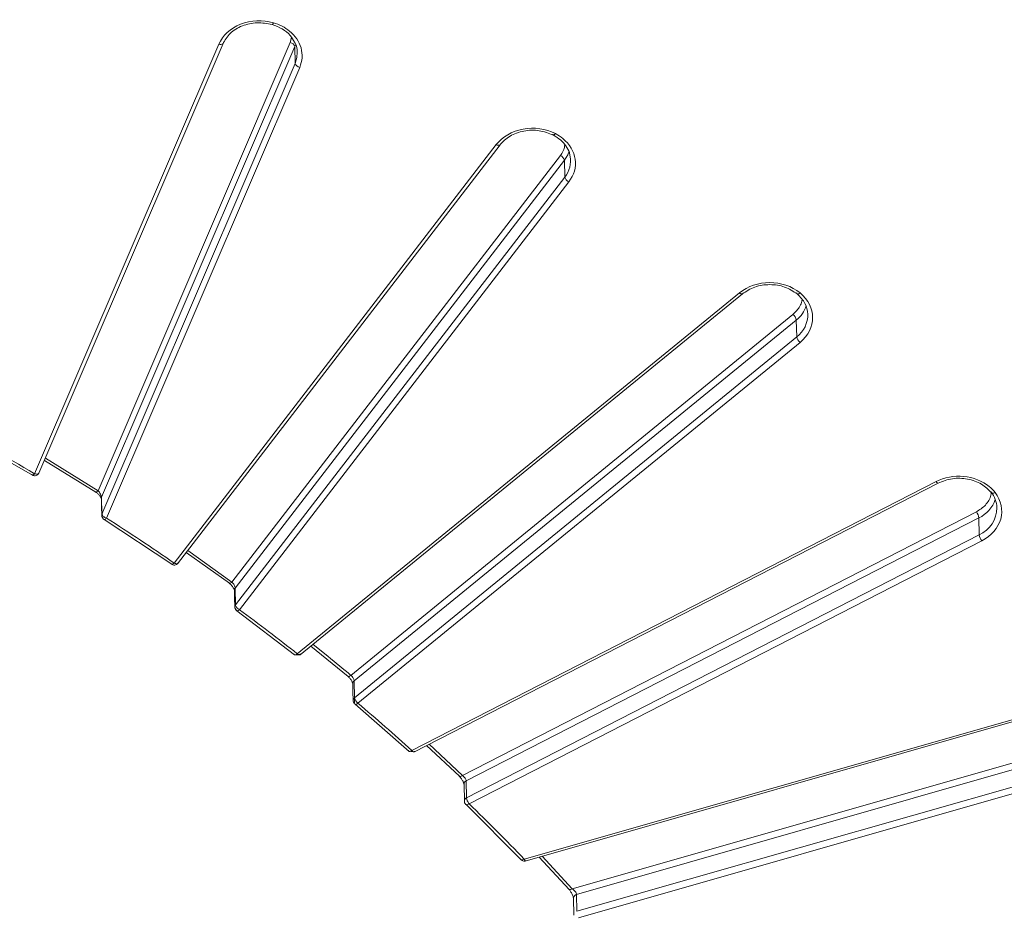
# Model space of a CAD drawing. Header units: millimetres. Extents: x 0 to 420, y 0 to 297.
# Tile 26 of 41: x 316 to 342, y 149 to 173. Entities that reach past the tile are written whole.
import ezdxf

# ---------------------------------------------------------------- set-up
doc = ezdxf.new("R2010")
doc.units = ezdxf.units.MM

msp = doc.modelspace()

# ---------------------------------------------------------------- linework, layer by layer
at = {"color": 7, "linetype": 'Continuous', "lineweight": 15}
for p, q in [((320.93453769, 172.08718846), (316.11161981, 160.83272199)), ((316.22314169, 160.84777686), (321.04942868, 172.11010921)), ((322.80582747, 172.12980855), (317.77425635, 160.38843971)), ((317.86425831, 160.21857421), (322.92379387, 172.02520177)), ((322.93622324, 171.58616672), (322.92379387, 172.02520177)), ((322.93622324, 171.58616672), (317.87520069, 159.77607296)), ((317.99317104, 159.67146941), (323.05418831, 171.48155887)), ((328.20326089, 169.45681545), (319.7664312, 158.49301381)), ((319.8505168, 158.46947521), (328.30232311, 169.4527437)), ((329.88192904, 169.17283218), (321.27991926, 157.99437471)), ((321.36252972, 157.83901067), (329.98775451, 169.04763901)), ((329.99890235, 168.6064326), (329.98775451, 169.04763901)), ((330.13635244, 169.14267885), (330.15157536, 169.05866977)), ((329.99890235, 168.6064326), (321.37244213, 157.39619753)), ((321.47826233, 157.27099791), (330.10472782, 168.48123728)), ((334.57292201, 165.57168211), (322.991674, 156.11512045)), ((323.07073359, 156.09045804), (334.6519816, 165.5470197)), ((324.39639422, 155.55005038), (335.97479205, 165.00428474)), ((324.48207613, 155.40479133), (336.06316609, 164.86122393)), ((336.07247791, 164.41813548), (336.06316609, 164.86122393)), ((336.07247791, 164.41813548), (324.49122989, 154.96157382)), ((324.57960393, 154.81851086), (336.16085194, 164.27507251)), ((313.78899656, 162.08107118), (316.0526353, 160.79558604)), ((316.36696123, 161.18338801), (317.71244273, 160.35294271)), ((316.22034024, 160.84623109), (316.22958621, 160.86991698)), ((339.72412037, 160.62661067), (325.99518223, 153.58274846)), ((326.0478816, 153.54145812), (339.7811793, 160.58755082)), ((317.87519937, 159.77607403), (317.86425831, 160.21857421)), ((340.77889531, 159.83319098), (327.31994197, 152.92785407)), ((327.4166927, 152.7860666), (340.8453925, 159.67588466)), ((340.85239414, 159.23129272), (340.8453925, 159.67588466)), ((317.93098468, 159.63619717), (319.70118524, 158.4596569)), ((340.85239414, 159.23129272), (327.42526431, 152.3422834)), ((327.49175887, 152.18496848), (340.91889133, 159.07398425)), ((320.08162114, 158.76980226), (321.21201542, 157.96278364)), ((319.86468867, 158.48947654), (319.8722593, 158.50962025)), ((321.34339505, 157.78266097), (321.34368481, 157.77776118)), ((321.37244213, 157.39619753), (321.36252972, 157.83901067)), ((321.41001078, 157.23965204), (322.92071978, 156.08569314)), ((323.34912142, 156.31777753), (324.32289538, 155.52254161)), ((324.49122989, 154.96157382), (324.48207613, 155.40479133)), ((324.50576792, 154.79125805), (325.91874102, 153.55760348)), ((343.39855111, 154.86955635), (328.93498814, 150.73702919)), ((328.95820841, 150.68581932), (343.43289026, 154.82152767)), ((330.19490232, 149.95922513), (344.05334455, 153.91885968)), ((330.30777685, 149.81245399), (344.09462476, 153.7516355)), ((326.3781285, 153.71089344), (327.24101146, 152.90482982)), ((344.09897378, 153.30600036), (330.31586904, 149.36789216)), ((330.35714924, 149.20066583), (344.14025399, 153.13877403)), ((327.35821395, 152.69818019), (327.36678556, 152.25439914)), ((327.42526695, 152.34228125), (327.4166927, 152.7860666)), ((327.41250699, 152.16223675), (328.85296773, 150.71681825)), ((329.32462258, 150.79051148), (330.11042686, 149.94141238)), ((330.22414169, 149.71306663), (330.23223125, 149.26849834)), ((330.31586904, 149.36789216), (330.30777685, 149.81245399))]:
    msp.add_line(p, q, dxfattribs=at)
at = {"color": 8, "linetype": 'Continuous', "lineweight": 15}
for p, q in [((322.83913402, 172.264559), (322.80582747, 172.12980855)), ((322.92379387, 172.02520177), (322.94880012, 172.09298782)), ((317.77425635, 160.38843971), (316.39189636, 161.24156636)), ((321.27991926, 157.99437471), (320.12134454, 158.8214183)), ((323.79252998, 156.04972918), (323.40412569, 156.36268715)), ((324.4868756, 154.956381), (324.48969417, 154.81975956)), ((327.31994197, 152.92785407), (326.44489701, 153.74515187)), ((330.19490232, 149.95922513), (329.40435388, 150.8132928))]:
    msp.add_line(p, q, dxfattribs=at)
at = {"color": 7, "linetype": 'Continuous', "lineweight": 15, "flags": 128}
for points in [[(321.04942868, 172.11010921), (321.0429407, 172.09989003), (321.039025, 172.09598156)], [(328.30232311, 169.4527437), (328.30050553, 169.45059759), (328.29379232, 169.44514539)], [(334.6519816, 165.5470197), (334.64587294, 165.54353229), (334.6449378, 165.54320123)], [(339.7811793, 160.58755082), (339.77900874, 160.58669321), (339.77767585, 160.58639026)], [(317.8585, 160.17070987), (317.86345489, 159.97049182), (317.86944369, 159.72821829)], [(321.20528509, 157.96628376), (321.20274575, 157.96876944), (321.20260087, 157.96893716)], [(321.34368217, 157.77778054), (321.34816818, 157.57742053), (321.35359722, 157.33497386)], [(324.31283282, 155.52981352), (324.31365468, 155.52880931), (324.31545383, 155.52697512)], [(324.44546368, 155.33216136), (324.44960725, 155.13161852), (324.45461482, 154.888946)], [(327.31994197, 152.92785407), (327.30136575, 152.9163357), (327.28350602, 152.90803681), (327.26704768, 152.9032693), (327.25262029, 152.9022225), (327.24077966, 152.90493087), (327.23198414, 152.91129555), (327.2297925, 152.91417921)]]:
    msp.add_lwpolyline(points, dxfattribs=at)
at = {"color": 8, "linetype": 'Continuous', "lineweight": 15, "flags": 128}
for points in [[(322.99191239, 171.87537644), (322.9824175, 171.74136698), (322.93622324, 171.58616672)], [(329.98775451, 169.04763901), (330.07393033, 169.18866475), (330.10978412, 169.28206818)], [(317.77425635, 160.38843971), (317.75928237, 160.37410902), (317.74488263, 160.36310535), (317.73161428, 160.35584494), (317.71998175, 160.35261065), (317.71043285, 160.35352517), (317.70651451, 160.35556646)], [(321.27991926, 157.99437471), (321.2636216, 157.98094418), (321.24795614, 157.97081055), (321.23351031, 157.96434813), (321.22085045, 157.96181504), (321.21046389, 157.9633103), (321.20528509, 157.96628376)], [(322.991674, 156.11512045), (323.00872767, 156.10255029), (323.02514123, 156.0931652), (323.04029829, 156.08731581), (323.0536246, 156.08522799), (323.06462493, 156.08697064), (323.07073359, 156.09045804)], [(324.31545383, 155.52697512), (324.32193391, 155.52291784), (324.33307121, 155.52083538), (324.34663986, 155.52265221), (324.36212093, 155.52829514), (324.37892171, 155.53754474), (324.39639422, 155.55005038)]]:
    msp.add_lwpolyline(points, dxfattribs=at)
at = {"color": 8, "linetype": 'Continuous', "lineweight": 15}
for centre, radius, start, end in [((320.97820901, 172.19344893), 0.11488461, 247.658139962, 301.962618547), ((328.2595178, 169.53624547), 0.09733431, 234.691680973, 290.617773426), ((329.45563688, 169.04096057), 0.69566653, 321.345620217, 8.873393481), ((334.63973922, 165.63534505), 0.09229035, 223.615187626, 273.229101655), ((335.58072494, 165.47227274), 0.77854359, 308.292137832, 342.31672125), ((335.62335624, 165.00740028), 0.74090706, 307.313667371, 1.222782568), ((339.79524548, 160.66555119), 0.08108727, 208.700408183, 257.486148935), ((317.94098021, 160.18506294), 0.08372129, 156.40482994, 189.835622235), ((340.48644797, 160.42921002), 0.83447005, 295.476869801, 341.098315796), ((340.5338648, 159.94898643), 0.78520392, 293.932773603, 359.437448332), ((321.43089034, 157.78437382), 0.08751206, 141.366597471, 181.121504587), ((324.5373406, 155.33139314), 0.0918774, 126.977571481, 179.527629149), ((327.45648598, 152.69619013), 0.09829184, 113.881621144, 178.849921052)]:
    msp.add_arc(centre, radius, start, end, dxfattribs=at)
at = {"color": 7, "linetype": 'Continuous', "lineweight": 15}
for centre, radius, start, end in [((322.78049219, 171.98241813), 0.14955204, 16.623333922, 80.246609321), ((323.07952364, 171.62894708), 0.14954988, 196.622271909, 260.246451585), ((329.80968989, 169.00444502), 0.18322863, 13.635140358, 66.780362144), ((330.17692331, 168.64958679), 0.18317681, 193.626261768, 246.788270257), ((335.83475792, 164.81895402), 0.23228653, 10.48471164, 52.92565476), ((336.30090323, 164.4604132), 0.23230483, 190.485836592, 232.923759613), ((340.60933032, 159.91408195), 0.71022142, 2.194455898, 38.338590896), ((340.52971996, 159.63515038), 0.31828986, 7.352797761, 38.477118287), ((341.16806971, 159.27202557), 0.31829268, 187.352472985, 218.476881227), ((324.71965522, 155.00385155), 0.23230483, 190.485836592, 232.923759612), ((330.13889828, 150.02260887), 0.08458103, 245.977485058, 311.462878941), ((330.32839775, 149.71021099), 0.10430173, 101.402747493, 178.405124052)]:
    msp.add_arc(centre, radius, start, end, dxfattribs=at)
for points, knots in [([(322.36514823, 172.64973965), (322.08408503, 172.73004503), (321.77544047, 172.71589184), (321.23887163, 172.50489938), (321.03288332, 172.31668589), (320.93453506, 172.08718631)], [0, 0, 0, 0, 0.5, 0.5, 1, 1, 1, 1]), ([(321.03804508, 172.09514074), (321.09552498, 172.19285783), (321.21065174, 172.38857583), (321.54207548, 172.5835847), (321.93756463, 172.67432945), (322.20109667, 172.62588399), (322.33307944, 172.60162141)], [0, 0, 0, 0, 0.2488675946, 0.4984580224, 0.7488164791, 1, 1, 1, 1]), ([(322.33317559, 172.60159452), (322.42426792, 172.56735723), (322.60554812, 172.49922258), (322.80985812, 172.33490873), (322.8848033, 172.20253264), (322.91923937, 172.14170803)], [0, 0, 0, 0, 0.3531432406, 0.702780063, 1, 1, 1, 1]), ([(323.05418961, 171.48155864), (323.12399075, 171.64444237), (323.13607362, 171.82012551), (323.04201852, 172.15660754), (322.93777981, 172.31061183), (322.78833994, 172.43263558)], [0, 0, 0, 0, 0.5, 0.5, 1, 1, 1, 1]), ([(322.91923937, 172.14170803), (322.92595354, 172.13185334), (322.97913352, 172.0537986), (322.98577845, 171.96329728), (322.99158444, 171.88422208)], [0, 0, 0, 0, 0.1262535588, 1, 1, 1, 1]), ([(329.751309, 169.74532429), (329.49917719, 169.8746847), (329.19441401, 169.91696628), (328.61379912, 169.80875702), (328.36168407, 169.66268998), (328.20325916, 169.45681407)], [0, 0, 0, 0, 0.5, 0.5, 1, 1, 1, 1]), ([(328.29275182, 169.44453257), (328.37627224, 169.52989407), (328.54344258, 169.70074944), (328.92173187, 169.83114665), (329.33305448, 169.84776199), (329.57666765, 169.75260694), (329.69857576, 169.70498977)], [0, 0, 0, 0, 0.2494043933, 0.4991955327, 0.7493890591, 1, 1, 1, 1]), ([(329.68481613, 169.72981835), (329.68563704, 169.72135648), (329.68691555, 169.70817761), (329.69528703, 169.70751663), (329.69828337, 169.70728005)], [0, 0, 0, 0, 0.6420783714, 1, 1, 1, 1]), ([(329.69866005, 169.70494675), (329.76425904, 169.66511847), (329.89485332, 169.58582845), (330.03403336, 169.42580603), (330.11863191, 169.27526991), (330.13171286, 169.1773938), (330.13635244, 169.14267885)], [0, 0, 0, 0, 0.28439469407, 0.56617216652, 0.84612884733, 1, 1, 1, 1]), ([(330.10472595, 168.48123497), (330.24004705, 168.65708709), (330.2982401, 168.86527265), (330.24128429, 169.27803136), (330.12781625, 169.47042374), (329.9479653, 169.61727938)], [0, 0, 0, 0, 0.5, 0.5, 1, 1, 1, 1]), ([(334.64508795, 165.54325067), (334.7505157, 165.61161885), (334.96137007, 165.74835449), (335.36685241, 165.80687974), (335.77233273, 165.74835078), (335.98318864, 165.61161778), (336.08861751, 165.54325067)], [0, 0, 0, 0, 0.2500015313, 0.5000004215, 0.7499980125, 1, 1, 1, 1]), ([(336.07240698, 165.57042218), (336.07281143, 165.5518357), (336.08230065, 165.54155223), (336.11535867, 165.5420236), (336.13760767, 165.55275962), (336.16078187, 165.5716823)], [0, 0, 0, 0, 0.5, 0.5, 1, 1, 1, 1]), ([(336.088686, 165.54319475), (336.16617728, 165.46402126), (336.32029382, 165.30655909), (336.34976554, 165.11148621), (336.36441859, 165.01449785)], [0, 0, 0, 0, 0.5028096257, 1, 1, 1, 1]), ([(316.03807488, 160.82234609), (316.03863968, 160.81324729), (316.03938763, 160.80119784), (316.04698549, 160.79961495), (316.04884604, 160.79922733)], [0, 0, 0, 0, 0.7551218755, 1, 1, 1, 1]), ([(316.04872486, 160.79897999), (316.05857521, 160.79333565), (316.08269793, 160.77951311), (316.12645049, 160.77813662), (316.16715863, 160.79066809), (316.19343068, 160.80888815), (316.20476232, 160.82167242), (316.20844035, 160.82582194)], [0, 0, 0, 0, 0.1908424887, 0.4673579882, 0.7103515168, 0.9059857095, 1, 1, 1, 1]), ([(341.11540846, 160.49860628), (340.93555751, 160.64546192), (340.69993869, 160.73811321), (340.19444196, 160.78461995), (339.93948158, 160.73710295), (339.72411927, 160.62660774)], [0, 0, 0, 0, 0.5, 0.5, 1, 1, 1, 1]), ([(339.77685135, 160.58627215), (339.89875912, 160.63388882), (340.14237252, 160.7290432), (340.55369452, 160.71242839), (340.93198705, 160.58203607), (341.0991543, 160.41117895), (341.18267265, 160.32581711)], [0, 0, 0, 0, 0.2506103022, 0.5008050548, 0.7505974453, 1, 1, 1, 1]), ([(317.70646315, 160.35560839), (317.71720728, 160.34833192), (317.73850513, 160.33390794), (317.76895727, 160.30795233), (317.79622193, 160.28106683), (317.819186, 160.25440394), (317.83672888, 160.22970869), (317.84871938, 160.20883834), (317.85581859, 160.19248516), (317.85677343, 160.18706323), (317.85724218, 160.18440153)], [0, 0, 0, 0, 0.1390919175, 0.2757187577, 0.4082618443, 0.5361575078, 0.6596855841, 0.7780947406, 0.8910632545, 1, 1, 1, 1]), ([(317.86425665, 160.21857178), (317.86383803, 160.23830165), (317.8532765, 160.26874599), (317.81983518, 160.33130482), (317.7970669, 160.36351795), (317.77425517, 160.38843871)], [0, 0, 0, 0, 0.5, 0.5, 1, 1, 1, 1]), ([(340.91889004, 159.07398251), (341.17102185, 159.20334292), (341.34990701, 159.40920515), (341.48242857, 159.8833009), (341.43064723, 160.13215247), (341.27222231, 160.33802838)], [0, 0, 0, 0, 0.5, 0.5, 1, 1, 1, 1]), ([(341.1663447, 160.35470413), (341.16682901, 160.33603589), (341.17819186, 160.32383398), (341.21777715, 160.31762202), (341.24441918, 160.32385996), (341.27216911, 160.33809752)], [0, 0, 0, 0, 0.5, 0.5, 1, 1, 1, 1]), ([(317.87070942, 159.72836779), (317.86981176, 159.73123216), (317.86491832, 159.74684677), (317.87057868, 159.76293553), (317.87520069, 159.77607296)], [0, 0, 0, 0, 0.1834412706, 1, 1, 1, 1]), ([(317.88477724, 159.80126436), (317.88072544, 159.79476395), (317.87237034, 159.78135968), (317.86744195, 159.75238515), (317.86859256, 159.71592239), (317.8857463, 159.67604633), (317.90691544, 159.64843787), (317.92370483, 159.64082441), (317.92652897, 159.63954375)], [0, 0, 0, 0, 0.1227449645, 0.253108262, 0.4680675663, 0.7028990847, 0.9500247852, 1, 1, 1, 1]), ([(317.87520158, 159.77607409), (317.87573467, 159.75724283), (317.88868551, 159.73510624), (317.93225841, 159.69646811), (317.96262373, 159.68019425), (317.99316903, 159.67146685)], [0, 0, 0, 0, 0.5, 0.5, 1, 1, 1, 1]), ([(319.69612235, 158.46288192), (319.70834136, 158.45574975), (319.73478965, 158.44031202), (319.78122708, 158.43832612), (319.82198189, 158.4509837), (319.84824634, 158.46917934), (319.85958011, 158.48196696), (319.86325831, 158.48611699)], [0, 0, 0, 0, 0.2268953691, 0.4911197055, 0.723231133, 0.9101788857, 1, 1, 1, 1]), ([(321.2052008, 157.96635472), (321.21687944, 157.95714429), (321.23949878, 157.93930542), (321.27042515, 157.90772961), (321.29612844, 157.87692124), (321.3158342, 157.84836741), (321.32956073, 157.82389331), (321.33808944, 157.80460187), (321.34260009, 157.79045074), (321.34312924, 157.78562374), (321.34338188, 157.78331915)], [0, 0, 0, 0, 0.1605757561, 0.3110050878, 0.4507251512, 0.5801528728, 0.6996794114, 0.8091328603, 0.9088730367, 1, 1, 1, 1]), ([(321.3625286, 157.83900926), (321.36215356, 157.85822278), (321.35291534, 157.88630248), (321.32246943, 157.94351624), (321.30137914, 157.97259364), (321.27991889, 157.9943737)], [0, 0, 0, 0, 0.5, 0.5, 1, 1, 1, 1]), ([(321.38987745, 157.27092335), (321.37135073, 157.28578339), (321.35719252, 157.30774093), (321.35084375, 157.35462767), (321.35873602, 157.37843532), (321.37243999, 157.39619587)], [0, 0, 0, 0, 0.5, 0.5, 1, 1, 1, 1]), ([(321.35484319, 157.34056838), (321.35481502, 157.33271933), (321.35473424, 157.31020444), (321.37144231, 157.27589778), (321.38985048, 157.24963682), (321.40393557, 157.24282421), (321.40425773, 157.24266839)], [0, 0, 0, 0, 0.2048807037, 0.5876969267, 0.9905695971, 1, 1, 1, 1]), ([(321.37243999, 157.39619587), (321.37291821, 157.37727157), (321.38453594, 157.35287462), (321.42362365, 157.30663155), (321.45086329, 157.28505791), (321.4782644, 157.27099932)], [0, 0, 0, 0, 0.5, 0.5, 1, 1, 1, 1]), ([(322.90483042, 156.1138655), (322.90573022, 156.10497196), (322.90713416, 156.09109563), (322.91806258, 156.0885527), (322.92198682, 156.08763957)], [0, 0, 0, 0, 0.640913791, 1, 1, 1, 1]), ([(323.08004804, 156.1138614), (323.06789799, 156.10584102), (323.05031184, 156.09423221), (323.01937316, 156.08599337), (322.99026532, 156.08338284), (322.96561928, 156.08522418), (322.95274967, 156.08996146), (322.95137371, 156.09046794)], [0, 0, 0, 0, 0.3339986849, 0.4834345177, 0.6966663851, 0.9675690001, 1, 1, 1, 1]), ([(324.31536163, 155.52705468), (324.32626055, 155.51726931), (324.34739637, 155.49829296), (324.37640495, 155.46484946), (324.40055103, 155.43222478), (324.41915214, 155.40200067), (324.43219912, 155.37598234), (324.44035699, 155.35526563), (324.44471405, 155.33976966), (324.44523231, 155.33400367), (324.44547949, 155.33125367)], [0, 0, 0, 0, 0.158703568, 0.3077670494, 0.4470270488, 0.5766010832, 0.6966689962, 0.8071136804, 0.9080061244, 1, 1, 1, 1]), ([(324.48207804, 155.40479018), (324.48169251, 155.42380058), (324.47229317, 155.45049754), (324.44080995, 155.50401597), (324.41887269, 155.53069442), (324.39639479, 155.55005129)], [0, 0, 0, 0, 0.5, 0.5, 1, 1, 1, 1]), ([(324.48969328, 154.81976073), (324.46940636, 154.83661703), (324.45431835, 154.86307341), (324.4549156, 154.9182565), (324.47057629, 154.94471397), (324.4912281, 154.96157173)], [0, 0, 0, 0, 0.5, 0.5, 1, 1, 1, 1]), ([(324.45619533, 154.88788776), (324.45620708, 154.88015891), (324.45624096, 154.85786928), (324.47043934, 154.82393393), (324.49030286, 154.80498793), (324.49961185, 154.79610894)], [0, 0, 0, 0, 0.2199940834, 0.634452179, 1, 1, 1, 1]), ([(325.90254082, 153.58639114), (325.90346559, 153.57741087), (325.90487512, 153.5637231), (325.91621578, 153.56058586), (325.92011606, 153.5595069)], [0, 0, 0, 0, 0.6560799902, 1, 1, 1, 1]), ([(326.02014897, 153.55563971), (326.0099891, 153.55375399), (325.98624838, 153.5493476), (325.96297972, 153.55600575), (325.9496689, 153.55981454)], [0, 0, 0, 0, 0.4279509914, 1, 1, 1, 1]), ([(326.0513113, 153.54559421), (326.05310305, 153.54583417), (326.06011493, 153.54677322), (326.06101176, 153.55850784), (326.06167942, 153.56724391)], [0, 0, 0, 0, 0.2555303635, 1, 1, 1, 1]), ([(327.23285341, 152.9103537), (327.24322217, 152.89975882), (327.26332776, 152.87921477), (327.29095927, 152.84347565), (327.31409356, 152.80869738), (327.33206724, 152.77642392), (327.344845, 152.74844421), (327.35297596, 152.72585873), (327.35739355, 152.70855695), (327.35794761, 152.70153943), (327.35821131, 152.69819954)], [0, 0, 0, 0, 0.1588141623, 0.3079495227, 0.4474023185, 0.5770141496, 0.6970701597, 0.8075546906, 0.908408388, 1, 1, 1, 1]), ([(327.41668945, 152.78606434), (327.41625189, 152.80516339), (327.40550981, 152.83163014), (327.36989297, 152.88383721), (327.34516515, 152.90950794), (327.31994096, 152.92785323)], [0, 0, 0, 0, 0.5, 0.5, 1, 1, 1, 1]), ([(327.36833182, 152.25470242), (327.36835255, 152.24686342), (327.36841171, 152.22447949), (327.38123399, 152.19279529), (327.39899032, 152.17560598), (327.40627452, 152.16855438)], [0, 0, 0, 0, 0.2411917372, 0.6887128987, 1, 1, 1, 1]), ([(327.42526533, 152.34228171), (327.42556582, 152.32321229), (327.43286572, 152.29528966), (327.45742615, 152.23718448), (327.47454196, 152.20734431), (327.49175922, 152.18497019)], [0, 0, 0, 0, 0.5, 0.5, 1, 1, 1, 1]), ([(328.84651136, 150.72385634), (328.85080339, 150.7187046), (328.8652418, 150.70137412), (328.90245449, 150.68638868), (328.941735, 150.68095373), (328.96300302, 150.68864215), (328.96883732, 150.69075127)], [0, 0, 0, 0, 0.148358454, 0.4990790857, 0.8625858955, 1, 1, 1, 1]), ([(330.10172617, 149.94805892), (330.11824767, 149.92804), (330.15063291, 149.88879915), (330.1907617, 149.82084826), (330.21817214, 149.7577352), (330.22218347, 149.72766242), (330.2241496, 149.71292251)], [0, 0, 0, 0, 0.2658446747, 0.5211054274, 0.7652739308, 1, 1, 1, 1]), ([(330.30777881, 149.81245548), (330.30725832, 149.83195529), (330.29420447, 149.85950266), (330.25236863, 149.91346916), (330.22372643, 149.93997902), (330.19490316, 149.95922559)], [0, 0, 0, 0, 0.5, 0.5, 1, 1, 1, 1])]:
    msp.add_open_spline(points, degree=3, knots=knots, dxfattribs=at)
at = {"color": 8, "linetype": 'Continuous', "lineweight": 15}
for points, knots in [([(322.33266588, 172.60369225), (322.33377114, 172.6031468), (322.33768068, 172.60121744), (322.34930334, 172.61615566), (322.35986678, 172.63854573), (322.36514793, 172.64973955)], [0, 0, 0, 0, 0.1646391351, 0.5823651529, 1, 1, 1, 1]), ([(329.69828337, 169.70728005), (329.70027125, 169.70634571), (329.70675098, 169.70330011), (329.72575784, 169.71549691), (329.7427929, 169.73538214), (329.75131069, 169.74532506)], [0, 0, 0, 0, 0.18118065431, 0.59057781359, 1, 1, 1, 1]), ([(329.99577953, 169.45768093), (329.99514472, 169.43268346), (329.99256227, 169.33099303), (329.92949395, 169.24083079), (329.88192904, 169.17283218)], [0, 0, 0, 0, 0.2458192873, 1, 1, 1, 1]), ([(335.97479205, 165.00428474), (336.04179146, 165.0734671), (336.14527249, 165.18031969), (336.2056704, 165.3214303), (336.2117882, 165.37975252), (336.21291384, 165.39048348)], [0, 0, 0, 0, 0.5997783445, 0.9263614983, 1, 1, 1, 1]), ([(316.04884604, 160.79922733), (316.05209932, 160.79734973), (316.06016771, 160.79269314), (316.08295691, 160.80393163), (316.10206577, 160.82312546), (316.11161981, 160.83272199)], [0, 0, 0, 0, 0.2525239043, 0.6262769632, 1, 1, 1, 1]), ([(316.11161981, 160.83272199), (316.12699171, 160.82936933), (316.15773672, 160.82266374), (316.19519731, 160.82859311), (316.21699533, 160.83745968), (316.22023708, 160.84596057), (316.22034024, 160.84623109)], [0, 0, 0, 0, 0.3297101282, 0.6594464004, 0.9891625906, 1, 1, 1, 1]), ([(341.17081885, 160.34505685), (341.16798772, 160.32034572), (341.15970503, 160.24805152), (341.10778018, 160.13417936), (340.99671038, 159.97294128), (340.86449695, 159.88811305), (340.77889531, 159.83319098)], [0, 0, 0, 0, 0.119106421, 0.3484544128, 0.5781565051, 1, 1, 1, 1]), ([(317.90478251, 159.67129101), (317.89890063, 159.67668253), (317.88771708, 159.68693372), (317.87500021, 159.70622168), (317.87222889, 159.72052531), (317.87070942, 159.72836779)], [0, 0, 0, 0, 0.333843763, 0.6347555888, 1, 1, 1, 1]), ([(317.99317104, 159.67146941), (317.98318661, 159.66223956), (317.9632185, 159.64378055), (317.94132732, 159.63344088), (317.93408379, 159.63713972), (317.93204625, 159.63818017)], [0, 0, 0, 0, 0.4181863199, 0.83634117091, 1, 1, 1, 1]), ([(319.70231794, 158.46163345), (319.70452871, 158.46048121), (319.71216763, 158.45649985), (319.73514353, 158.46619764), (319.75600248, 158.48407552), (319.7664312, 158.49301381)], [0, 0, 0, 0, 0.169196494, 0.5846285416, 1, 1, 1, 1]), ([(319.7664312, 158.49301381), (319.78021055, 158.48698926), (319.80776921, 158.47494019), (319.84155259, 158.47417755), (319.86143645, 158.47985842), (319.86437931, 158.48856164), (319.86468867, 158.48947654)], [0, 0, 0, 0, 0.320777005, 0.641552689, 0.9623190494, 1, 1, 1, 1]), ([(321.47826233, 157.27099791), (321.46734899, 157.26227763), (321.44552163, 157.24483655), (321.41878013, 157.23567561), (321.40912588, 157.24150659), (321.40492681, 157.24404274)], [0, 0, 0, 0, 0.3610308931, 0.7220839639, 1, 1, 1, 1]), ([(322.92198682, 156.08763957), (322.92454849, 156.08624451), (322.93293557, 156.081677), (322.95794272, 156.09005597), (322.98042991, 156.10676538), (322.991674, 156.11512045)], [0, 0, 0, 0, 0.1802344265, 0.5900992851, 1, 1, 1, 1]), ([(324.57960393, 154.81851086), (324.5679011, 154.81039343), (324.54449647, 154.79415928), (324.51527156, 154.78649137), (324.50459772, 154.7931785), (324.49973829, 154.79622293)], [0, 0, 0, 0, 0.3526595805, 0.7052883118, 1, 1, 1, 1]), ([(325.92011606, 153.5595069), (325.92306168, 153.55782614), (325.93219686, 153.55261366), (325.95917913, 153.55955848), (325.98318144, 153.57501863), (325.99518223, 153.58274846)], [0, 0, 0, 0, 0.19221848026, 0.59612164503, 1, 1, 1, 1]), ([(325.99518223, 153.58274846), (326.00372674, 153.57274972), (326.02081602, 153.55275194), (326.04113575, 153.54024983), (326.04842268, 153.54407706), (326.0513113, 153.54559421)], [0, 0, 0, 0, 0.3763916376, 0.7527944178, 1, 1, 1, 1]), ([(327.36844509, 152.25470887), (327.36801847, 152.26045506), (327.36691815, 152.27527534), (327.37530343, 152.29472526), (327.38868796, 152.31510307), (327.40200129, 152.32706672), (327.41552912, 152.33702606), (327.42163502, 152.34032346), (327.42526431, 152.3422834)], [0, 0, 0, 0, 0.1657570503, 0.4275120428, 0.5827322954, 0.8278331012, 0.8976655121, 1, 1, 1, 1]), ([(327.49175887, 152.18496848), (327.47931691, 152.17750522), (327.45443116, 152.16257762), (327.42275038, 152.1565713), (327.41104214, 152.16420414), (327.40548427, 152.16782743)], [0, 0, 0, 0, 0.3443594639, 0.6887691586, 1, 1, 1, 1]), ([(328.8544139, 150.71865283), (328.85779992, 150.7166123), (328.86772316, 150.71063221), (328.89674705, 150.71594135), (328.92224082, 150.72999975), (328.93498814, 150.73702919)], [0, 0, 0, 0, 0.2057004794, 0.6028369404, 1, 1, 1, 1]), ([(328.93498814, 150.73702919), (328.94028109, 150.72578887), (328.95086692, 150.70330841), (328.96299048, 150.68808549), (328.96722181, 150.69043618), (328.96868717, 150.69125025)], [0, 0, 0, 0, 0.3952945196, 0.7905829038, 1, 1, 1, 1])]:
    msp.add_open_spline(points, degree=3, knots=knots, dxfattribs=at)
at = {"color": 7, "linetype": 'Continuous', "lineweight": 15}
for points in [[(322.78833994, 172.43263558), (322.66907074, 172.53002375), (322.52444942, 172.60422412), (322.36524262, 172.64971268)], [(329.9479653, 169.61727938), (329.88851768, 169.6658208), (329.82257916, 169.70875795), (329.75139367, 169.74528085)], [(336.16078187, 165.5716823), (335.72259976, 165.92947588), (335.01110316, 165.92947588), (334.57292104, 165.5716823)], [(336.16085258, 164.27507139), (336.59903469, 164.63286497), (336.59903469, 165.21383099), (336.16085258, 165.57162456)], [(316.1116193, 160.83272153), (315.36323136, 161.27733668), (314.61513457, 161.70213071), (313.8441799, 162.12024842)], [(341.27216911, 160.33809752), (341.2274403, 160.39622338), (341.17485609, 160.45006487), (341.11540846, 160.49860628)], [(319.76643369, 158.49301377), (319.17982391, 158.89713907), (318.5969074, 159.28452611), (317.99316903, 159.67146685)], [(322.99167145, 156.11511936), (322.49078537, 156.51015091), (321.99439397, 156.88927487), (321.4782644, 157.27099932)], [(324.39639479, 155.55005129), (324.19150349, 155.721862), (324.00020099, 155.8801589), (323.79253054, 156.0497303)], [(325.99518436, 153.58274983), (325.52769462, 154.00419069), (325.06338965, 154.40951453), (324.57960299, 154.81850845)], [(328.9349854, 150.73702723), (328.46110739, 151.23000424), (327.98668279, 151.70597936), (327.49175922, 152.18497019)]]:
    msp.add_open_spline(points, degree=3, dxfattribs=at)

doc.saveas('drawing.dxf')
